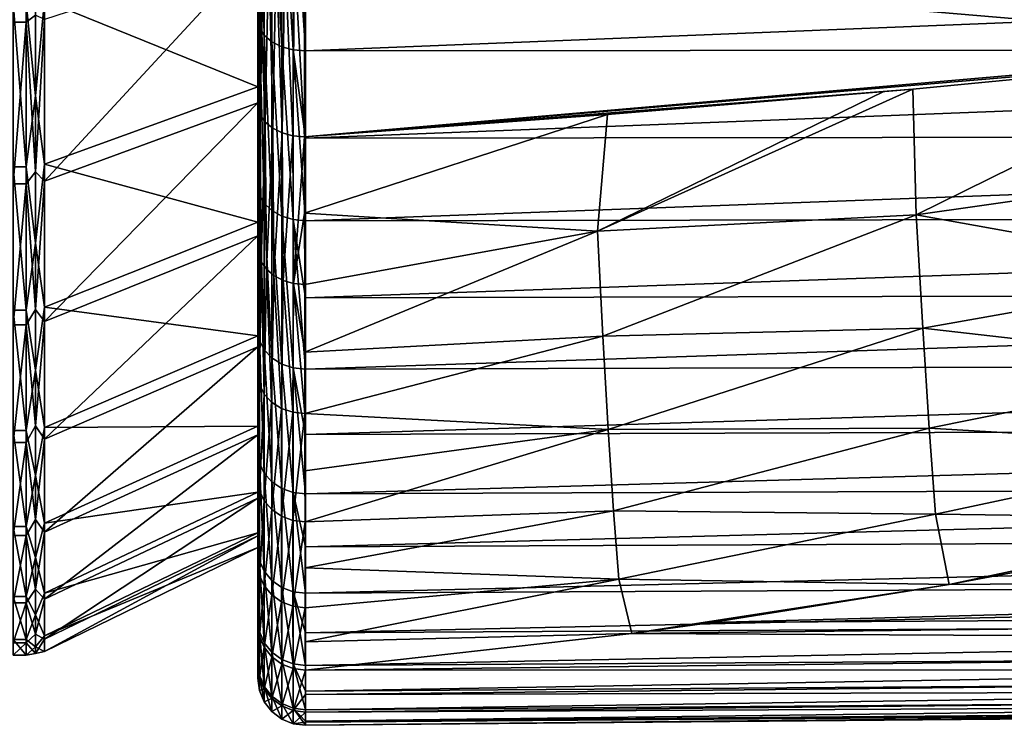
# Model space of a CAD drawing. Header units: metres. Extents: x -27 to 80, y -171 to 27.
# Tile 102 of 117: x 51.07 to 61.53, y -21 to -13.5. Entities that reach past the tile are written whole.
import ezdxf

# ---------------------------------------------------------------- set-up
doc = ezdxf.new("R2010")
doc.units = ezdxf.units.M
doc.layers.add('solid_509380_SW0003', color=7, linetype='CONTINUOUS')

msp = doc.modelspace()

# ---------------------------------------------------------------- linework, layer by layer
at = {"layer": 'solid_509380_SW0003'}
for points in [[(53.599998, -11.547146, 51.066784), (53.599998, -15.65245, 57.040035), (53.599998, -14.217239, 55.233242)], [(53.599998, -11.547146, 51.066784), (53.599998, -19.875118, 62.995003), (53.599998, -15.65245, 57.040035)], [(53.599998, -11.547146, 51.066784), (53.599998, -14.217239, 55.233242), (53.599998, -12.574739, 53.612648)], [(53.599998, -11.547146, 51.066784), (53.599998, -19.12615, 60.633812), (53.599998, -19.875118, 62.995003)], [(53.599998, -11.547146, 51.066784), (53.599998, -13.505642, 52.583519), (53.599998, -19.12615, 60.633812)], [(53.617226, -13.590514, 52.48489), (53.599998, -13.505642, 52.583519), (53.599998, -11.547146, 51.066784)], [(53.617226, -11.61958, 50.958694), (53.617226, -13.590514, 52.48489), (53.599998, -11.547146, 51.066784)], [(51, -13.529678, 83.066864), (51.139996, -11.614923, 84.58783), (51, -11.614923, 84.58783)], [(51.139996, -13.529678, 83.066864), (51.139996, -11.614923, 84.58783), (51, -13.529678, 83.066864)], [(51.238167, -11.609341, 84.579857), (51.139996, -11.614923, 84.58783), (51.139996, -13.529678, 83.066864)], [(51.238167, -13.455647, 83.119987), (51.238167, -11.609341, 84.579857), (51.139996, -13.529678, 83.066864)], [(53.667782, -13.670414, 52.393677), (53.617226, -13.590514, 52.48489), (53.617226, -11.61958, 50.958694)], [(53.667782, -11.687893, 50.858509), (53.667782, -13.670414, 52.393677), (53.617226, -11.61958, 50.958694)], [(53.74818, -13.738879, 52.315514), (53.667782, -13.670414, 52.393677), (53.667782, -11.687893, 50.858509)], [(53.74818, -11.746428, 50.772659), (53.74818, -13.738879, 52.315514), (53.667782, -11.687893, 50.858509)], [(53.852867, -13.791182, 52.255806), (53.74818, -13.738879, 52.315514), (53.74818, -11.746428, 50.772659)], [(53.852867, -11.791146, 50.707077), (53.852867, -13.791182, 52.255806), (53.74818, -11.746428, 50.772659)], [(53.852867, -11.791146, 50.707077), (53.974617, -11.818958, 50.666286), (53.974617, -13.82371, 52.21867)], [(53.852867, -11.791146, 50.707077), (53.974617, -13.82371, 52.21867), (53.852867, -13.791182, 52.255806)], [(53.974617, -11.818958, 50.666286), (54.104362, -12.854578, 51.399548), (54.104362, -13.834226, 52.206665)], [(53.974617, -13.82371, 52.21867), (53.974617, -11.818958, 50.666286), (54.104362, -13.834226, 52.206665)], [(65.121819, -13.789757, 83.559036), (65.121819, -11.905586, 85.00296), (54.095634, -12.851794, 84.188744)], [(51.238167, -12.553732, 52.123219), (51.238167, -14.312031, 53.687969), (51.139996, -13.326183, 52.752857)], [(51.238167, -12.553732, 52.123219), (51.332516, -13.300814, 52.781887), (51.238167, -14.312031, 53.687969)], [(51.332516, -13.300814, 52.781887), (53.599998, -12.574739, 53.612648), (53.599998, -14.217239, 55.233242)], [(53.599998, -14.334536, 82.514854), (53.599998, -12.619761, 84.028152), (53.599998, -12.766739, 82.217255)], [(53.656075, -12.687193, 83.974831), (53.599998, -12.619761, 84.028152), (53.599998, -14.334536, 82.514854)], [(53.656075, -12.687193, 83.974831), (53.599998, -14.334536, 82.514854), (53.655861, -12.708411, 83.957954)], [(53.655861, -12.708411, 83.957954), (53.599998, -14.334536, 82.514854), (53.642399, -13.644182, 83.165627)], [(53.655861, -12.708411, 83.957954), (53.642399, -13.644182, 83.165627), (53.678291, -14.592226, 82.415543)], [(53.656075, -12.687193, 83.974831), (53.655861, -12.708411, 83.957954), (53.678291, -14.592226, 82.415543)], [(53.715717, -12.741929, 84.046036), (53.656075, -12.687193, 83.974831), (53.678291, -14.592226, 82.415543)], [(53.715717, -12.741929, 84.046036), (53.678291, -14.592226, 82.415543), (53.757393, -14.657191, 82.485603)], [(53.793587, -12.787811, 84.105652), (53.715717, -12.741929, 84.046036), (53.757393, -14.657191, 82.485603)], [(51.332516, -15.218115, 81.300812), (53.599998, -14.387371, 80.574715), (53.599998, -12.766739, 82.217255)], [(51.332516, -13.503922, 83.038177), (51.332516, -15.218115, 81.300812), (53.599998, -12.766739, 82.217255)], [(53.599998, -14.334536, 82.514854), (53.599998, -12.766739, 82.217255), (53.599998, -14.387371, 80.574715)], [(53.793587, -12.787811, 84.105652), (53.757393, -14.657191, 82.485603), (53.857586, -14.706919, 82.539223)], [(53.885826, -12.822393, 84.150581), (53.793587, -12.787811, 84.105652), (53.857586, -14.706919, 82.539223)], [(53.885826, -12.822393, 84.150581), (53.857586, -14.706919, 82.539223), (53.972694, -14.73835, 82.573112)], [(53.988106, -12.844054, 84.178719), (53.885826, -12.822393, 84.150581), (53.972694, -14.73835, 82.573112)], [(53.988106, -12.844054, 84.178719), (53.972694, -14.73835, 82.573112), (54.095638, -14.749516, 82.585197)], [(53.988106, -12.844054, 84.178719), (54.095638, -14.749516, 82.585197), (54.095634, -12.851794, 84.188744)], [(65.121819, -13.789757, 83.559036), (54.095634, -12.851794, 84.188744), (54.095638, -14.749516, 82.585197)], [(78.626503, -12.846307, 51.664543), (54.104362, -13.834226, 52.206665), (54.104362, -12.854578, 51.399548)], [(78.626503, -12.846307, 51.664543), (78.618835, -13.815264, 52.475307), (54.104362, -13.834226, 52.206665)], [(51.139996, -15.066861, 54.470322), (51, -15.066861, 54.470322), (51, -13.326183, 52.752857)], [(51.139996, -13.326183, 52.752857), (51.139996, -15.066861, 54.470322), (51, -13.326183, 52.752857)], [(51.238167, -14.312031, 53.687969), (51.139996, -15.066861, 54.470322), (51.139996, -13.326183, 52.752857)], [(51.238167, -14.312031, 53.687969), (51.332516, -13.300814, 52.781887), (51.332516, -15.038177, 54.496078)], [(51.332516, -15.038177, 54.496078), (51.332516, -13.300814, 52.781887), (53.599998, -14.217239, 55.233242)], [(51.238167, -15.119987, 81.455643), (51.238167, -13.455647, 83.119987), (51.139996, -13.529678, 83.066864)], [(51.238167, -15.119987, 81.455643), (51.332516, -13.503922, 83.038177), (51.238167, -13.455647, 83.119987)], [(51.139996, -13.529678, 83.066864), (51, -13.529678, 83.066864), (51, -15.247142, 81.326187)], [(51.139996, -15.247142, 81.326187), (51.139996, -13.529678, 83.066864), (51, -15.247142, 81.326187)], [(51.238167, -15.119987, 81.455643), (51.139996, -13.529678, 83.066864), (51.139996, -15.247142, 81.326187)], [(51.238167, -15.119987, 81.455643), (51.332516, -15.218115, 81.300812), (51.332516, -13.503922, 83.038177)], [(53.599998, -13.505642, 52.583519), (53.599998, -18.097795, 58.380222), (53.599998, -19.12615, 60.633812)], [(53.599998, -13.505642, 52.583519), (53.599998, -15.266874, 54.325466), (53.599998, -18.097795, 58.380222)], [(53.617226, -15.36294, 54.237705), (53.599998, -15.266874, 54.325466), (53.599998, -13.505642, 52.583519)], [(53.617226, -13.590514, 52.48489), (53.617226, -15.36294, 54.237705), (53.599998, -13.505642, 52.583519)], [(53.667782, -15.45326, 54.156796), (53.617226, -15.36294, 54.237705), (53.617226, -13.590514, 52.48489)], [(53.667782, -13.670414, 52.393677), (53.667782, -15.45326, 54.156796), (53.617226, -13.590514, 52.48489)], [(53.642399, -13.644182, 83.165627), (53.599998, -14.334536, 82.514854), (53.625134, -14.516256, 82.333122)], [(53.642399, -13.644182, 83.165627), (53.625134, -14.516256, 82.333122), (53.678291, -14.592226, 82.415543)], [(53.74818, -15.530654, 54.087463), (53.667782, -15.45326, 54.156796), (53.667782, -13.670414, 52.393677)], [(53.74818, -13.738879, 52.315514), (53.74818, -15.530654, 54.087463), (53.667782, -13.670414, 52.393677)], [(53.852867, -15.589777, 54.0345), (53.74818, -15.530654, 54.087463), (53.74818, -13.738879, 52.315514)], [(53.852867, -13.791182, 52.255806), (53.852867, -15.589777, 54.0345), (53.74818, -13.738879, 52.315514)], [(53.852867, -13.791182, 52.255806), (53.974617, -13.82371, 52.21867), (53.974617, -15.626549, 54.00156)], [(53.852867, -13.791182, 52.255806), (53.974617, -15.626549, 54.00156), (53.852867, -15.589777, 54.0345)], [(63.968201, -13.91435, 83.440872), (65.121819, -13.789757, 83.559036), (54.095638, -14.749516, 82.585197)], [(53.974617, -13.82371, 52.21867), (54.104362, -13.834226, 52.206665), (54.104362, -14.763309, 53.07151)], [(53.974617, -13.82371, 52.21867), (54.104362, -14.763309, 53.07151), (54.104362, -15.638434, 53.990913)], [(53.974617, -15.626549, 54.00156), (53.974617, -13.82371, 52.21867), (54.104362, -15.638434, 53.990913)], [(78.618835, -13.815264, 52.475307), (54.104362, -14.763309, 53.07151), (54.104362, -13.834226, 52.206665)], [(78.618835, -13.815264, 52.475307), (78.612823, -14.733125, 53.343441), (54.104362, -14.763309, 53.07151)], [(60.557228, -14.240913, 83.119835), (63.968201, -13.91435, 83.440872), (54.095638, -14.749516, 82.585197)], [(60.593914, -15.576024, 81.830254), (63.968201, -13.91435, 83.440872), (60.557228, -14.240913, 83.119835)], [(60.593914, -15.576024, 81.830254), (63.932453, -15.103312, 82.343712), (63.968201, -13.91435, 83.440872)], [(51.332516, -15.038177, 54.496078), (53.599998, -14.217239, 55.233242), (53.599998, -15.65245, 57.040035)], [(51.238167, -14.312031, 53.687969), (51.238167, -15.876782, 55.446266), (51.139996, -15.066861, 54.470322)], [(51.238167, -14.312031, 53.687969), (51.332516, -15.038177, 54.496078), (51.238167, -15.876782, 55.446266)], [(57.31414, -14.510213, 82.842216), (60.557228, -14.240913, 83.119835), (54.095638, -14.749516, 82.585197)], [(57.207268, -15.749423, 81.6166), (60.557228, -14.240913, 83.119835), (60.247921, -14.268069, 83.092384)], [(60.593914, -15.576024, 81.830254), (60.557228, -14.240913, 83.119835), (57.207268, -15.749423, 81.6166)], [(57.207268, -15.749423, 81.6166), (60.247921, -14.268069, 83.092384), (57.31414, -14.510213, 82.842216)], [(57.31414, -14.510213, 82.842216), (60.247921, -14.268069, 83.092384), (60.557228, -14.240913, 83.119835)], [(51.332516, -16.710394, 79.369492), (53.599998, -15.798177, 78.74884), (53.599998, -14.387371, 80.574715)], [(51.332516, -15.218115, 81.300812), (51.332516, -16.710394, 79.369492), (53.599998, -14.387371, 80.574715)], [(53.599998, -15.869121, 80.819168), (53.599998, -14.334536, 82.514854), (53.599998, -14.387371, 80.574715)], [(53.625134, -14.516256, 82.333122), (53.599998, -14.334536, 82.514854), (53.599998, -15.869121, 80.819168)], [(53.599998, -15.869121, 80.819168), (53.599998, -14.387371, 80.574715), (53.599998, -15.798177, 78.74884)], [(53.625134, -14.516256, 82.333122), (53.599998, -15.869121, 80.819168), (53.604908, -15.942604, 80.727661)], [(53.625134, -14.516256, 82.333122), (53.604908, -15.942604, 80.727661), (53.634556, -16.074617, 80.74688)], [(53.678291, -14.592226, 82.415543), (53.625134, -14.516256, 82.333122), (53.634556, -16.074617, 80.74688)], [(54.096497, -15.559421, 81.789017), (57.31414, -14.510213, 82.842216), (54.095638, -14.749516, 82.585197)], [(57.207268, -15.749423, 81.6166), (57.31414, -14.510213, 82.842216), (54.096497, -15.559421, 81.789017)], [(53.678291, -14.592226, 82.415543), (53.634556, -16.074617, 80.74688), (53.690826, -16.154276, 80.814842)], [(53.757393, -14.657191, 82.485603), (53.678291, -14.592226, 82.415543), (53.690826, -16.154276, 80.814842)], [(53.757393, -14.657191, 82.485603), (53.690826, -16.154276, 80.814842), (53.770226, -16.221577, 80.872269)], [(53.857586, -14.706919, 82.539223), (53.757393, -14.657191, 82.485603), (53.770226, -16.221577, 80.872269)], [(53.857586, -14.706919, 82.539223), (53.770226, -16.221577, 80.872269), (53.868267, -16.272718, 80.915901)], [(53.972694, -14.73835, 82.573112), (53.857586, -14.706919, 82.539223), (53.868267, -16.272718, 80.915901)], [(53.972694, -14.73835, 82.573112), (53.868267, -16.272718, 80.915901), (53.979408, -16.304806, 80.943283)], [(53.972694, -14.73835, 82.573112), (53.979408, -16.304806, 80.943283), (54.095638, -14.749516, 82.585197)], [(78.612823, -14.733125, 53.343441), (54.104362, -15.638434, 53.990913), (54.104362, -14.763309, 53.07151)], [(78.612823, -14.733125, 53.343441), (78.608566, -15.596507, 54.265728), (54.104362, -15.638434, 53.990913)], [(53.979408, -16.304806, 80.943283), (54.096497, -15.559421, 81.789017), (54.095638, -14.749516, 82.585197)], [(51.238167, -15.876782, 55.446266), (51.332516, -15.038177, 54.496078), (51.332516, -16.55625, 56.407188)], [(51.332516, -16.55625, 56.407188), (51.332516, -15.038177, 54.496078), (53.599998, -15.65245, 57.040035)], [(51.139996, -16.58783, 56.385078), (51, -16.58783, 56.385078), (51, -15.066861, 54.470322)], [(51.139996, -15.066861, 54.470322), (51.139996, -16.58783, 56.385078), (51, -15.066861, 54.470322)], [(51.238167, -15.876782, 55.446266), (51.139996, -16.58783, 56.385078), (51.139996, -15.066861, 54.470322)], [(51.238167, -16.579857, 79.609337), (51.238167, -15.119987, 81.455643), (51.139996, -15.247142, 81.326187)], [(51.238167, -16.579857, 79.609337), (51.332516, -15.218115, 81.300812), (51.238167, -15.119987, 81.455643)], [(60.593914, -15.576024, 81.830254), (64.000168, -16.187386, 81.162865), (63.932453, -15.103312, 82.343712)], [(51.139996, -15.247142, 81.326187), (51, -15.247142, 81.326187), (51, -16.742268, 79.391182)], [(51.139996, -16.742268, 79.391182), (51.139996, -15.247142, 81.326187), (51, -16.742268, 79.391182)], [(51.238167, -16.579857, 79.609337), (51.139996, -15.247142, 81.326187), (51.139996, -16.742268, 79.391182)], [(51.238167, -16.579857, 79.609337), (51.332516, -16.710394, 79.369492), (51.332516, -15.218115, 81.300812)], [(53.599998, -15.266874, 54.325466), (53.599998, -16.805061, 56.267128), (53.599998, -18.097795, 58.380222)], [(53.617226, -16.910969, 56.191536), (53.599998, -16.805061, 56.267128), (53.599998, -15.266874, 54.325466)], [(53.617226, -15.36294, 54.237705), (53.617226, -16.910969, 56.191536), (53.599998, -15.266874, 54.325466)], [(53.667782, -17.010389, 56.122112), (53.617226, -16.910969, 56.191536), (53.617226, -15.36294, 54.237705)], [(53.667782, -15.45326, 54.156796), (53.667782, -17.010389, 56.122112), (53.617226, -15.36294, 54.237705)], [(53.74818, -17.095583, 56.062626), (53.667782, -17.010389, 56.122112), (53.667782, -15.45326, 54.156796)], [(53.74818, -15.530654, 54.087463), (53.74818, -17.095583, 56.062626), (53.667782, -15.45326, 54.156796)], [(53.852867, -17.160664, 56.017181), (53.74818, -17.095583, 56.062626), (53.74818, -15.530654, 54.087463)], [(53.852867, -15.589777, 54.0345), (53.852867, -17.160664, 56.017181), (53.74818, -15.530654, 54.087463)], [(53.979408, -16.304806, 80.943283), (54.097366, -16.316031, 80.952858), (54.096497, -15.559421, 81.789017)], [(57.207268, -15.749423, 81.6166), (54.096497, -15.559421, 81.789017), (54.097366, -16.316031, 80.952858)], [(60.593914, -15.576024, 81.830254), (57.207268, -15.749423, 81.6166), (57.263611, -16.863022, 80.299873)], [(60.593914, -15.576024, 81.830254), (57.263611, -16.863022, 80.299873), (60.661648, -16.779123, 80.421707)], [(60.593914, -15.576024, 81.830254), (60.661648, -16.779123, 80.421707), (64.000168, -16.187386, 81.162865)], [(51.332516, -16.55625, 56.407188), (53.599998, -15.65245, 57.040035), (53.599998, -16.859409, 59.006653)], [(53.599998, -19.875118, 62.995003), (53.599998, -16.859409, 59.006653), (53.599998, -15.65245, 57.040035)], [(53.852867, -15.589777, 54.0345), (53.974617, -15.626549, 54.00156), (53.974617, -17.201139, 55.988918)], [(53.852867, -15.589777, 54.0345), (53.974617, -17.201139, 55.988918), (53.852867, -17.160664, 56.017181)], [(53.974617, -15.626549, 54.00156), (54.104362, -15.638434, 53.990913), (54.104362, -16.456402, 54.961521)], [(53.974617, -15.626549, 54.00156), (54.104362, -16.456402, 54.961521), (54.104362, -17.214224, 55.979782)], [(53.974617, -17.201139, 55.988918), (53.974617, -15.626549, 54.00156), (54.104362, -17.214224, 55.979782)], [(78.608566, -15.596507, 54.265728), (54.104362, -16.456402, 54.961521), (54.104362, -15.638434, 53.990913)], [(78.608566, -15.596507, 54.265728), (78.60611, -16.402227, 55.238766), (54.104362, -16.456402, 54.961521)], [(57.207268, -15.749423, 81.6166), (54.097366, -16.316031, 80.952858), (54.098251, -17.032454, 80.06118)], [(57.263611, -16.863022, 80.299873), (57.207268, -15.749423, 81.6166), (54.098251, -17.032454, 80.06118)], [(51.238167, -15.876782, 55.446266), (51.238167, -17.22683, 57.374332), (51.139996, -16.58783, 56.385078)], [(51.238167, -15.876782, 55.446266), (51.332516, -16.55625, 56.407188), (51.238167, -17.22683, 57.374332)], [(51.332516, -17.958998, 77.272385), (53.599998, -16.978619, 76.766212), (53.599998, -15.798177, 78.74884)], [(51.332516, -16.710394, 79.369492), (51.332516, -17.958998, 77.272385), (53.599998, -15.798177, 78.74884)], [(53.599998, -17.205652, 78.960976), (53.599998, -15.798177, 78.74884), (53.599998, -16.978619, 76.766212)], [(53.599998, -17.205652, 78.960976), (53.599998, -15.869121, 80.819168), (53.599998, -15.798177, 78.74884)], [(53.604549, -15.986597, 80.672363), (53.599998, -15.869121, 80.819168), (53.599998, -17.205652, 78.960976)], [(53.604908, -15.942604, 80.727661), (53.599998, -15.869121, 80.819168), (53.604549, -15.986597, 80.672363)], [(53.617001, -17.37838, 78.935303), (53.604549, -15.986597, 80.672363), (53.599998, -17.205652, 78.960976)], [(53.604908, -15.942604, 80.727661), (53.604549, -15.986597, 80.672363), (53.634556, -16.074617, 80.74688)], [(53.617001, -17.37838, 78.935303), (53.634556, -16.074617, 80.74688), (53.604549, -15.986597, 80.672363)], [(53.617001, -17.37838, 78.935303), (53.666843, -17.478558, 79.002235), (53.634556, -16.074617, 80.74688)], [(53.666843, -17.478558, 79.002235), (53.690826, -16.154276, 80.814842), (53.634556, -16.074617, 80.74688)], [(53.666843, -17.478558, 79.002235), (53.74614, -17.564613, 79.059731), (53.690826, -16.154276, 80.814842)], [(53.74614, -17.564613, 79.059731), (53.770226, -16.221577, 80.872269), (53.690826, -16.154276, 80.814842)], [(60.661648, -16.779123, 80.421707), (64.068123, -17.169804, 79.896202), (64.000168, -16.187386, 81.162865)], [(53.74614, -17.564613, 79.059731), (53.849499, -17.630697, 79.103882), (53.770226, -16.221577, 80.872269)], [(53.849499, -17.630697, 79.103882), (53.868267, -16.272718, 80.915901), (53.770226, -16.221577, 80.872269)], [(53.849499, -17.630697, 79.103882), (53.969891, -17.672316, 79.131683), (53.868267, -16.272718, 80.915901)], [(53.969891, -17.672316, 79.131683), (53.979408, -16.304806, 80.943283), (53.868267, -16.272718, 80.915901)], [(53.969891, -17.672316, 79.131683), (54.099129, -17.68664, 79.141258), (53.979408, -16.304806, 80.943283)], [(53.979408, -16.304806, 80.943283), (54.099129, -17.68664, 79.141258), (54.098251, -17.032454, 80.06118)], [(53.979408, -16.304806, 80.943283), (54.098251, -17.032454, 80.06118), (54.097366, -16.316031, 80.952858)], [(78.60611, -16.402227, 55.238766), (54.104362, -17.214224, 55.979782), (54.104362, -16.456402, 54.961521)], [(78.60611, -16.402227, 55.238766), (78.605499, -17.147318, 56.258965), (54.104362, -17.214224, 55.979782)], [(51.139996, -17.866909, 58.469204), (51, -17.866909, 58.469204), (51, -16.58783, 56.385078)], [(51.139996, -16.58783, 56.385078), (51.139996, -17.866909, 58.469204), (51, -16.58783, 56.385078)], [(51.238167, -17.815512, 77.606041), (51.238167, -16.579857, 79.609337), (51.139996, -16.742268, 79.391182)], [(51.238167, -17.22683, 57.374332), (51.139996, -17.866909, 58.469204), (51.139996, -16.58783, 56.385078)], [(51.238167, -17.22683, 57.374332), (51.332516, -16.55625, 56.407188), (51.332516, -17.832895, 58.48735)], [(51.238167, -17.815512, 77.606041), (51.332516, -16.710394, 79.369492), (51.238167, -16.579857, 79.609337)], [(51.332516, -17.832895, 58.48735), (51.332516, -16.55625, 56.407188), (53.599998, -16.859409, 59.006653)], [(51.238167, -17.815512, 77.606041), (51.332516, -17.958998, 77.272385), (51.332516, -16.710394, 79.369492)], [(51.139996, -16.742268, 79.391182), (51, -16.742268, 79.391182), (51, -17.993252, 77.29007)], [(51.139996, -17.993252, 77.29007), (51.139996, -16.742268, 79.391182), (51, -17.993252, 77.29007)], [(51.238167, -17.815512, 77.606041), (51.139996, -16.742268, 79.391182), (51.139996, -17.993252, 77.29007)], [(53.617226, -18.21199, 58.317844), (53.599998, -18.097795, 58.380222), (53.599998, -16.805061, 56.267128)], [(53.617226, -16.910969, 56.191536), (53.617226, -18.21199, 58.317844), (53.599998, -16.805061, 56.267128)], [(60.661648, -16.779123, 80.421707), (57.263611, -16.863022, 80.299873), (57.320408, -17.854822, 78.889145)], [(60.661648, -16.779123, 80.421707), (57.320408, -17.854822, 78.889145), (60.729691, -17.841818, 78.904442)], [(60.661648, -16.779123, 80.421707), (60.729691, -17.841818, 78.904442), (64.068123, -17.169804, 79.896202)], [(51.332516, -17.832895, 58.48735), (53.599998, -16.859409, 59.006653), (53.599998, -17.820503, 61.104378)], [(53.599998, -20.333763, 65.429321), (53.599998, -17.820503, 61.104378), (53.599998, -16.859409, 59.006653)], [(53.599998, -19.875118, 62.995003), (53.599998, -20.333763, 65.429321), (53.599998, -16.859409, 59.006653)], [(53.667782, -18.319059, 58.260921), (53.617226, -18.21199, 58.317844), (53.617226, -16.910969, 56.191536)], [(53.667782, -17.010389, 56.122112), (53.667782, -18.319059, 58.260921), (53.617226, -16.910969, 56.191536)], [(57.263611, -16.863022, 80.299873), (54.098251, -17.032454, 80.06118), (54.099129, -17.68664, 79.141258)], [(57.320408, -17.854822, 78.889145), (57.263611, -16.863022, 80.299873), (54.099129, -17.68664, 79.141258)], [(51.332516, -18.945717, 75.040062), (53.599998, -17.911482, 74.655731), (53.599998, -16.978619, 76.766212)], [(51.332516, -17.958998, 77.272385), (51.332516, -18.945717, 75.040062), (53.599998, -16.978619, 76.766212)], [(53.599998, -18.353201, 77.026756), (53.599998, -16.978619, 76.766212), (53.599998, -17.911482, 74.655731)], [(53.599998, -17.273611, 78.85981), (53.599998, -17.205652, 78.960976), (53.599998, -16.978619, 76.766212)], [(53.599998, -18.353201, 77.026756), (53.599998, -17.273611, 78.85981), (53.599998, -16.978619, 76.766212)], [(53.74818, -18.410807, 58.212147), (53.667782, -18.319059, 58.260921), (53.667782, -17.010389, 56.122112)], [(53.74818, -17.095583, 56.062626), (53.74818, -18.410807, 58.212147), (53.667782, -17.010389, 56.122112)], [(53.852867, -18.480894, 58.174885), (53.74818, -18.410807, 58.212147), (53.74818, -17.095583, 56.062626)], [(53.852867, -17.160664, 56.017181), (53.852867, -18.480894, 58.174885), (53.74818, -17.095583, 56.062626)], [(78.605499, -17.147318, 56.258965), (54.104362, -17.909128, 57.041977), (54.104362, -17.214224, 55.979782)], [(78.605499, -17.147318, 56.258965), (78.60675, -17.829029, 57.322563), (54.104362, -17.909128, 57.041977)], [(51.238167, -17.22683, 57.374332), (51.238167, -18.343912, 59.446095), (51.139996, -17.866909, 58.469204)], [(51.238167, -17.22683, 57.374332), (51.332516, -17.832895, 58.48735), (51.238167, -18.343912, 59.446095)], [(53.617001, -17.37838, 78.935303), (53.599998, -17.205652, 78.960976), (53.599998, -17.273611, 78.85981)], [(53.852867, -17.160664, 56.017181), (53.974617, -17.201139, 55.988918), (53.974617, -18.524485, 58.151711)], [(53.852867, -17.160664, 56.017181), (53.974617, -18.524485, 58.151711), (53.852867, -18.480894, 58.174885)], [(53.974617, -17.201139, 55.988918), (54.104362, -17.214224, 55.979782), (54.104362, -17.909128, 57.041977)], [(53.974617, -17.201139, 55.988918), (54.104362, -17.909128, 57.041977), (54.104362, -18.538576, 58.144222)], [(53.974617, -18.524485, 58.151711), (53.974617, -17.201139, 55.988918), (54.104362, -18.538576, 58.144222)], [(60.729691, -17.841818, 78.904442), (64.135841, -18.043814, 78.552437), (64.068123, -17.169804, 79.896202)], [(53.617077, -18.505789, 77.013115), (53.599998, -17.273611, 78.85981), (53.599998, -18.353201, 77.026756)], [(53.617077, -18.505789, 77.013115), (53.617001, -17.37838, 78.935303), (53.599998, -17.273611, 78.85981)], [(53.617077, -18.505789, 77.013115), (53.666843, -17.478558, 79.002235), (53.617001, -17.37838, 78.935303)], [(53.667137, -18.613316, 77.067955), (53.666843, -17.478558, 79.002235), (53.617077, -18.505789, 77.013115)], [(53.667137, -18.613316, 77.067955), (53.74614, -17.564613, 79.059731), (53.666843, -17.478558, 79.002235)], [(53.746765, -18.705616, 77.115028), (53.74614, -17.564613, 79.059731), (53.667137, -18.613316, 77.067955)], [(53.746765, -18.705616, 77.115028), (53.849499, -17.630697, 79.103882), (53.74614, -17.564613, 79.059731)], [(53.850521, -18.776384, 77.151123), (53.849499, -17.630697, 79.103882), (53.746765, -18.705616, 77.115028)], [(53.850521, -18.776384, 77.151123), (53.969891, -17.672316, 79.131683), (53.849499, -17.630697, 79.103882)], [(53.971313, -18.820786, 77.173767), (53.969891, -17.672316, 79.131683), (53.850521, -18.776384, 77.151123)], [(53.971313, -18.820786, 77.173767), (54.099129, -17.68664, 79.141258), (53.969891, -17.672316, 79.131683)], [(53.971313, -18.820786, 77.173767), (54.100899, -18.835791, 77.181419), (54.099129, -17.68664, 79.141258)], [(54.099129, -17.68664, 79.141258), (54.100899, -18.835791, 77.181419), (54.100018, -18.293095, 78.172882)], [(57.320408, -17.854822, 78.889145), (54.099129, -17.68664, 79.141258), (54.100018, -18.293095, 78.172882)], [(51.139996, -18.88545, 60.692314), (51, -18.88545, 60.692314), (51, -17.866909, 58.469204)], [(51.139996, -17.866909, 58.469204), (51.139996, -18.88545, 60.692314), (51, -17.866909, 58.469204)], [(51.238167, -18.810242, 75.472832), (51.238167, -17.815512, 77.606041), (51.139996, -17.993252, 77.29007)], [(51.238167, -18.343912, 59.446095), (51.139996, -18.88545, 60.692314), (51.139996, -17.866909, 58.469204)], [(51.238167, -18.810242, 75.472832), (51.332516, -17.958998, 77.272385), (51.238167, -17.815512, 77.606041)], [(51.238167, -18.343912, 59.446095), (51.332516, -17.832895, 58.48735), (51.332516, -18.849497, 60.706226)], [(51.332516, -18.849497, 60.706226), (53.599998, -17.820503, 61.104378), (53.599998, -18.521751, 63.302692)], [(51.332516, -18.849497, 60.706226), (51.332516, -17.832895, 58.48735), (53.599998, -17.820503, 61.104378)], [(53.599998, -20.333763, 65.429321), (53.599998, -18.521751, 63.302692), (53.599998, -17.820503, 61.104378)], [(57.320408, -17.854822, 78.889145), (54.100018, -18.293095, 78.172882), (54.100899, -18.835791, 77.181419)], [(57.377209, -18.71694, 77.39563), (57.320408, -17.854822, 78.889145), (54.100899, -18.835791, 77.181419)], [(78.60675, -17.829029, 57.322563), (54.104362, -18.538576, 58.144222), (54.104362, -17.909128, 57.041977)], [(78.60675, -17.829029, 57.322563), (78.609833, -18.444847, 58.425636), (54.104362, -18.538576, 58.144222)], [(60.729691, -17.841818, 78.904442), (57.320408, -17.854822, 78.889145), (57.377209, -18.71694, 77.39563)], [(60.729691, -17.841818, 78.904442), (57.377209, -18.71694, 77.39563), (60.797428, -18.754358, 77.292389)], [(60.729691, -17.841818, 78.904442), (60.797428, -18.754358, 77.292389), (64.135841, -18.043814, 78.552437)], [(51.238167, -18.810242, 75.472832), (51.332516, -18.945717, 75.040062), (51.332516, -17.958998, 77.272385)], [(51.332516, -19.656168, 72.705078), (53.599998, -18.583143, 72.448235), (53.599998, -17.911482, 74.655731)], [(51.332516, -18.945717, 75.040062), (51.332516, -19.656168, 72.705078), (53.599998, -17.911482, 74.655731)], [(53.599998, -19.264475, 74.965019), (53.599998, -17.911482, 74.655731), (53.599998, -18.583143, 72.448235)], [(53.599998, -18.390368, 76.954269), (53.599998, -18.353201, 77.026756), (53.599998, -17.911482, 74.655731)], [(53.599998, -19.264475, 74.965019), (53.599998, -18.390368, 76.954269), (53.599998, -17.911482, 74.655731)], [(51.139996, -17.993252, 77.29007), (51, -17.993252, 77.29007), (51, -18.981855, 75.05349)], [(51.139996, -18.981855, 75.05349), (51.139996, -17.993252, 77.29007), (51, -18.981855, 75.05349)], [(51.238167, -18.810242, 75.472832), (51.139996, -17.993252, 77.29007), (51.139996, -18.981855, 75.05349)], [(60.797428, -18.754358, 77.292389), (64.230942, -18.799538, 77.148193), (64.135841, -18.043814, 78.552437)], [(53.617226, -19.247, 60.585575), (53.599998, -19.12615, 60.633812), (53.599998, -18.097795, 58.380222)], [(53.617226, -18.21199, 58.317844), (53.617226, -19.247, 60.585575), (53.599998, -18.097795, 58.380222)], [(53.667782, -19.360155, 60.541985), (53.617226, -19.247, 60.585575), (53.617226, -18.21199, 58.317844)], [(53.667782, -18.319059, 58.260921), (53.667782, -19.360155, 60.541985), (53.617226, -18.21199, 58.317844)], [(51.238167, -18.343912, 59.446095), (51.238167, -19.212925, 61.63353), (51.139996, -18.88545, 60.692314)], [(51.238167, -18.343912, 59.446095), (51.332516, -18.849497, 60.706226), (51.238167, -19.212925, 61.63353)], [(53.617077, -18.505789, 77.013115), (53.599998, -18.353201, 77.026756), (53.599998, -18.390368, 76.954269)], [(53.617153, -19.400459, 74.971771), (53.599998, -18.390368, 76.954269), (53.599998, -19.264475, 74.965019)], [(53.617077, -18.505789, 77.013115), (53.599998, -18.390368, 76.954269), (53.617153, -19.400459, 74.971771)], [(53.74818, -19.457115, 60.504635), (53.667782, -19.360155, 60.541985), (53.667782, -18.319059, 58.260921)], [(53.74818, -18.410807, 58.212147), (53.74818, -19.457115, 60.504635), (53.667782, -18.319059, 58.260921)], [(53.667137, -18.613316, 77.067955), (53.617077, -18.505789, 77.013115), (53.617153, -19.400459, 74.971771)], [(53.852867, -19.531187, 60.476101), (53.74818, -19.457115, 60.504635), (53.74818, -18.410807, 58.212147)], [(53.852867, -18.480894, 58.174885), (53.852867, -19.531187, 60.476101), (53.74818, -18.410807, 58.212147)], [(53.852867, -18.480894, 58.174885), (53.974617, -18.524485, 58.151711), (53.974617, -19.577255, 60.458355)], [(53.852867, -18.480894, 58.174885), (53.974617, -19.577255, 60.458355), (53.852867, -19.531187, 60.476101)], [(78.609833, -18.444847, 58.425636), (54.104362, -19.100266, 59.28249), (54.104362, -18.538576, 58.144222)], [(78.609833, -18.444847, 58.425636), (78.6147, -18.992498, 59.564121), (54.104362, -19.100266, 59.28249)], [(51.332516, -19.59123, 63.03146), (53.599998, -18.521751, 63.302692), (53.599998, -18.952908, 65.569504)], [(51.332516, -19.59123, 63.03146), (51.332516, -18.849497, 60.706226), (53.599998, -18.521751, 63.302692)], [(51.332516, -20.079987, 70.301483), (53.599998, -18.983826, 70.17585), (53.599998, -18.583143, 72.448235)], [(51.332516, -19.656168, 72.705078), (51.332516, -20.079987, 70.301483), (53.599998, -18.583143, 72.448235)], [(53.599998, -20.495378, 67.901192), (53.599998, -18.952908, 65.569504), (53.599998, -18.521751, 63.302692)], [(53.599998, -20.333763, 65.429321), (53.599998, -20.495378, 67.901192), (53.599998, -18.521751, 63.302692)], [(53.599998, -19.922949, 72.811073), (53.599998, -18.583143, 72.448235), (53.599998, -18.983826, 70.17585)], [(53.599998, -19.2787, 74.926682), (53.599998, -19.264475, 74.965019), (53.599998, -18.583143, 72.448235)], [(53.599998, -19.922949, 72.811073), (53.599998, -19.2787, 74.926682), (53.599998, -18.583143, 72.448235)], [(53.667137, -18.613316, 77.067955), (53.617153, -19.400459, 74.971771), (53.667431, -19.51388, 75.013718)], [(53.746765, -18.705616, 77.115028), (53.667137, -18.613316, 77.067955), (53.667431, -19.51388, 75.013718)], [(53.974617, -18.524485, 58.151711), (54.104362, -18.538576, 58.144222), (54.104362, -19.100266, 59.28249)], [(53.974617, -18.524485, 58.151711), (54.104362, -19.100266, 59.28249), (54.104362, -19.592146, 60.452618)], [(53.974617, -19.577255, 60.458355), (53.974617, -18.524485, 58.151711), (54.104362, -19.592146, 60.452618)], [(53.746765, -18.705616, 77.115028), (53.667431, -19.51388, 75.013718), (53.747387, -19.611164, 75.049698)], [(53.850521, -18.776384, 77.151123), (53.746765, -18.705616, 77.115028), (53.747387, -19.611164, 75.049698)], [(57.377209, -18.71694, 77.39563), (54.100899, -18.835791, 77.181419), (54.101784, -19.323826, 76.15062)], [(57.433556, -19.44252, 75.831215), (57.377209, -18.71694, 77.39563), (54.101784, -19.323826, 76.15062)], [(60.797428, -18.754358, 77.292389), (57.377209, -18.71694, 77.39563), (57.433556, -19.44252, 75.831215)], [(51.238167, -19.550596, 73.238564), (51.238167, -18.810242, 75.472832), (51.139996, -18.981855, 75.05349)], [(51.238167, -19.550596, 73.238564), (51.332516, -18.945717, 75.040062), (51.238167, -18.810242, 75.472832)], [(53.850521, -18.776384, 77.151123), (53.747387, -19.611164, 75.049698), (53.851532, -19.685638, 75.07724)], [(53.971313, -18.820786, 77.173767), (53.850521, -18.776384, 77.151123), (53.851532, -19.685638, 75.07724)], [(53.971313, -18.820786, 77.173767), (53.851532, -19.685638, 75.07724), (53.972725, -19.732193, 75.09446)], [(53.971313, -18.820786, 77.173767), (53.972725, -19.732193, 75.09446), (54.100899, -18.835791, 77.181419)], [(60.797428, -18.754358, 77.292389), (57.433556, -19.44252, 75.831215), (60.941612, -19.500631, 75.618309)], [(60.797428, -18.754358, 77.292389), (60.941612, -19.500631, 75.618309), (64.230942, -18.799538, 77.148193)], [(64.230942, -18.799538, 77.148193), (60.941612, -19.500631, 75.618309), (61.814098, -19.336761, 76.005257)], [(51.139996, -19.628597, 63.021984), (51, -19.628597, 63.021984), (51, -18.88545, 60.692314)], [(51.139996, -18.88545, 60.692314), (51.139996, -19.628597, 63.021984), (51, -18.88545, 60.692314)], [(51.238167, -19.212925, 61.63353), (51.139996, -19.628597, 63.021984), (51.139996, -18.88545, 60.692314)], [(51.238167, -19.212925, 61.63353), (51.332516, -18.849497, 60.706226), (51.332516, -19.59123, 63.03146)], [(53.972725, -19.732193, 75.09446), (54.102654, -19.747644, 75.100166), (54.100899, -18.835791, 77.181419)], [(54.100899, -18.835791, 77.181419), (54.102654, -19.747644, 75.100166), (54.101784, -19.323826, 76.15062)], [(51.139996, -18.981855, 75.05349), (51, -18.981855, 75.05349), (51, -19.693659, 72.71405)], [(51.139996, -19.693659, 72.71405), (51.139996, -18.981855, 75.05349), (51, -19.693659, 72.71405)], [(51.238167, -19.550596, 73.238564), (51.139996, -18.981855, 75.05349), (51.139996, -19.693659, 72.71405)], [(51.238167, -19.550596, 73.238564), (51.332516, -19.656168, 72.705078), (51.332516, -18.945717, 75.040062)], [(51.332516, -20.047279, 65.429146), (53.599998, -18.952908, 65.569504), (53.599998, -19.107683, 67.871719)], [(51.332516, -20.047279, 65.429146), (51.332516, -19.59123, 63.03146), (53.599998, -18.952908, 65.569504)], [(51.332516, -20.210993, 67.864326), (53.599998, -19.107683, 67.871719), (53.599998, -18.983826, 70.17585)], [(51.332516, -20.079987, 70.301483), (51.332516, -20.210993, 67.864326), (53.599998, -18.983826, 70.17585)], [(53.599998, -20.495378, 67.901192), (53.599998, -19.107683, 67.871719), (53.599998, -18.952908, 65.569504)], [(53.599998, -20.357599, 70.374542), (53.599998, -18.983826, 70.17585), (53.599998, -19.107683, 67.871719)], [(53.599998, -20.357599, 70.374542), (53.599998, -19.922949, 72.811073), (53.599998, -18.983826, 70.17585)], [(78.6147, -18.992498, 59.564121), (54.104362, -19.592146, 60.452618), (54.104362, -19.100266, 59.28249)], [(78.6147, -18.992498, 59.564121), (78.621292, -19.469957, 60.733814), (54.104362, -19.592146, 60.452618)], [(51.332516, -20.210993, 67.864326), (51.332516, -20.047279, 65.429146), (53.599998, -19.107683, 67.871719)], [(53.599998, -20.495378, 67.901192), (53.599998, -20.357599, 70.374542), (53.599998, -19.107683, 67.871719)], [(53.617226, -20.000881, 62.961605), (53.599998, -19.875118, 62.995003), (53.599998, -19.12615, 60.633812)], [(53.617226, -19.247, 60.585575), (53.617226, -20.000881, 62.961605), (53.599998, -19.12615, 60.633812)], [(51.238167, -19.212925, 61.63353), (51.238167, -19.822117, 63.907063), (51.139996, -19.628597, 63.021984)], [(51.238167, -19.212925, 61.63353), (51.332516, -19.59123, 63.03146), (51.238167, -19.822117, 63.907063)], [(53.617153, -19.400459, 74.971771), (53.599998, -19.264475, 74.965019), (53.599998, -19.2787, 74.926682)], [(53.617226, -20.049425, 72.841614), (53.599998, -19.2787, 74.926682), (53.599998, -19.922949, 72.811073)], [(53.617153, -19.400459, 74.971771), (53.599998, -19.2787, 74.926682), (53.617226, -20.049425, 72.841614)], [(53.667782, -20.118469, 62.931984), (53.617226, -20.000881, 62.961605), (53.617226, -19.247, 60.585575)], [(53.667782, -19.360155, 60.541985), (53.667782, -20.118469, 62.931984), (53.617226, -19.247, 60.585575)], [(57.433556, -19.44252, 75.831215), (54.101784, -19.323826, 76.15062), (54.102654, -19.747644, 75.100166)], [(78.779472, -19.354206, 75.565315), (61.814098, -19.336761, 76.005257), (60.941612, -19.500631, 75.618309)], [(53.667431, -19.51388, 75.013718), (53.617153, -19.400459, 74.971771), (53.617226, -20.049425, 72.841614)], [(53.74818, -20.219227, 62.906601), (53.667782, -20.118469, 62.931984), (53.667782, -19.360155, 60.541985)], [(53.74818, -19.457115, 60.504635), (53.74818, -20.219227, 62.906601), (53.667782, -19.360155, 60.541985)], [(57.433556, -19.44252, 75.831215), (54.102654, -19.747644, 75.100166), (54.103516, -20.110558, 74.022675)], [(57.433556, -19.44252, 75.831215), (54.103516, -20.110558, 74.022675), (57.572651, -20.019636, 74.225693)], [(57.433556, -19.44252, 75.831215), (57.572651, -20.019636, 74.225693), (60.941612, -19.500631, 75.618309)], [(78.779472, -19.354206, 75.565315), (60.941612, -19.500631, 75.618309), (58.42049, -19.90406, 74.562263)], [(78.76506, -19.778425, 74.374832), (78.779472, -19.354206, 75.565315), (58.42049, -19.90406, 74.562263)], [(51.238167, -20.026564, 70.933456), (51.238167, -19.550596, 73.238564), (51.139996, -19.693659, 72.71405)], [(51.238167, -20.026564, 70.933456), (51.332516, -19.656168, 72.705078), (51.238167, -19.550596, 73.238564)], [(53.667431, -19.51388, 75.013718), (53.617226, -20.049425, 72.841614), (53.667782, -20.167297, 72.870079)], [(53.747387, -19.611164, 75.049698), (53.667431, -19.51388, 75.013718), (53.667782, -20.167297, 72.870079)], [(53.852867, -20.2962, 62.887211), (53.74818, -20.219227, 62.906601), (53.74818, -19.457115, 60.504635)], [(53.852867, -19.531187, 60.476101), (53.852867, -20.2962, 62.887211), (53.74818, -19.457115, 60.504635)], [(53.852867, -19.531187, 60.476101), (53.974617, -19.577255, 60.458355), (53.974617, -20.344072, 62.875153)], [(53.852867, -19.531187, 60.476101), (53.974617, -20.344072, 62.875153), (53.852867, -20.2962, 62.887211)], [(78.621292, -19.469957, 60.733814), (54.104362, -20.012419, 61.650333), (54.104362, -19.592146, 60.452618)], [(78.621292, -19.469957, 60.733814), (78.629501, -19.875456, 61.930408), (54.104362, -20.012419, 61.650333)], [(60.941612, -19.500631, 75.618309), (57.572651, -20.019636, 74.225693), (58.42049, -19.90406, 74.562263)], [(51.139996, -20.085516, 65.424248), (51, -20.085516, 65.424248), (51, -19.628597, 63.021984)], [(51.139996, -19.628597, 63.021984), (51.139996, -20.085516, 65.424248), (51, -19.628597, 63.021984)], [(51.238167, -19.822117, 63.907063), (51.139996, -20.085516, 65.424248), (51.139996, -19.628597, 63.021984)], [(51.238167, -19.822117, 63.907063), (51.332516, -19.59123, 63.03146), (51.332516, -20.047279, 65.429146)], [(51.238167, -20.026564, 70.933456), (51.332516, -20.079987, 70.301483), (51.332516, -19.656168, 72.705078)], [(53.747387, -19.611164, 75.049698), (53.667782, -20.167297, 72.870079), (53.74818, -20.268301, 72.89447)], [(53.851532, -19.685638, 75.07724), (53.747387, -19.611164, 75.049698), (53.74818, -20.268301, 72.89447)], [(53.974617, -19.577255, 60.458355), (54.104362, -19.592146, 60.452618), (54.104362, -20.012419, 61.650333)], [(53.974617, -19.577255, 60.458355), (54.104362, -20.012419, 61.650333), (54.104362, -20.359547, 62.871254)], [(53.974617, -20.344072, 62.875153), (53.974617, -19.577255, 60.458355), (54.104362, -20.359547, 62.871254)], [(51.139996, -19.693659, 72.71405), (51, -19.693659, 72.71405), (51, -20.118286, 70.30587)], [(51.139996, -20.118286, 70.30587), (51.139996, -19.693659, 72.71405), (51, -20.118286, 70.30587)], [(51.238167, -20.026564, 70.933456), (51.139996, -19.693659, 72.71405), (51.139996, -20.118286, 70.30587)], [(53.851532, -19.685638, 75.07724), (53.74818, -20.268301, 72.89447), (53.852867, -20.345459, 72.913101)], [(53.972725, -19.732193, 75.09446), (53.851532, -19.685638, 75.07724), (53.852867, -20.345459, 72.913101)], [(53.972725, -19.732193, 75.09446), (53.852867, -20.345459, 72.913101), (53.974617, -20.39345, 72.92469)], [(53.972725, -19.732193, 75.09446), (53.974617, -20.39345, 72.92469), (54.102654, -19.747644, 75.100166)], [(54.102654, -19.747644, 75.100166), (53.974617, -20.39345, 72.92469), (54.104362, -20.40896, 72.928436)], [(54.102654, -19.747644, 75.100166), (54.104362, -20.40896, 72.928436), (54.103516, -20.110558, 74.022675)], [(51.238167, -19.822117, 63.907063), (51.238167, -20.163246, 66.235947), (51.139996, -20.085516, 65.424248)], [(51.238167, -19.822117, 63.907063), (51.332516, -20.047279, 65.429146), (51.238167, -20.163246, 66.235947)], [(78.76506, -19.778425, 74.374832), (58.42049, -19.90406, 74.562263), (57.572651, -20.019636, 74.225693)], [(78.750153, -20.129486, 73.160789), (78.76506, -19.778425, 74.374832), (57.572651, -20.019636, 74.225693)], [(53.617226, -20.462624, 65.411224), (53.599998, -20.333763, 65.429321), (53.599998, -19.875118, 62.995003)], [(53.617226, -20.000881, 62.961605), (53.617226, -20.462624, 65.411224), (53.599998, -19.875118, 62.995003)], [(53.617226, -20.049425, 72.841614), (53.599998, -19.922949, 72.811073), (53.599998, -20.357599, 70.374542)], [(78.629501, -19.875456, 61.930408), (54.104362, -20.359547, 62.871254), (54.104362, -20.012419, 61.650333)], [(78.629501, -19.875456, 61.930408), (78.639214, -20.207489, 63.149479), (54.104362, -20.359547, 62.871254)], [(51.238167, -20.231705, 68.588684), (51.238167, -20.026564, 70.933456), (51.139996, -20.118286, 70.30587)], [(51.238167, -20.231705, 68.588684), (51.332516, -20.079987, 70.301483), (51.238167, -20.026564, 70.933456)], [(51.238167, -20.163246, 66.235947), (51.332516, -20.047279, 65.429146), (51.332516, -20.210993, 67.864326)], [(51.238167, -20.231705, 68.588684), (51.332516, -20.210993, 67.864326), (51.332516, -20.079987, 70.301483)], [(53.617226, -20.487074, 70.387573), (53.617226, -20.049425, 72.841614), (53.599998, -20.357599, 70.374542)], [(53.667782, -20.582926, 65.396004), (53.617226, -20.462624, 65.411224), (53.617226, -20.000881, 62.961605)], [(53.667782, -20.118469, 62.931984), (53.667782, -20.582926, 65.396004), (53.617226, -20.000881, 62.961605)], [(53.667782, -20.167297, 72.870079), (53.617226, -20.049425, 72.841614), (53.617226, -20.487074, 70.387573)], [(54.103516, -20.110558, 74.022675), (54.104362, -20.40896, 72.928436), (57.572651, -20.019636, 74.225693)], [(78.750153, -20.129486, 73.160789), (57.572651, -20.019636, 74.225693), (54.104362, -20.40896, 72.928436)], [(51.139996, -20.249544, 67.864067), (51, -20.249544, 67.864067), (51, -20.085516, 65.424248)], [(51.139996, -20.085516, 65.424248), (51.139996, -20.249544, 67.864067), (51, -20.085516, 65.424248)], [(51.139996, -20.118286, 70.30587), (51, -20.118286, 70.30587), (51, -20.249544, 67.864067)], [(51.139996, -20.249544, 67.864067), (51.139996, -20.118286, 70.30587), (51, -20.249544, 67.864067)], [(51.238167, -20.163246, 66.235947), (51.139996, -20.249544, 67.864067), (51.139996, -20.085516, 65.424248)], [(51.238167, -20.231705, 68.588684), (51.139996, -20.118286, 70.30587), (51.139996, -20.249544, 67.864067)], [(51.238167, -20.163246, 66.235947), (51.238167, -20.231705, 68.588684), (51.139996, -20.249544, 67.864067)], [(51.238167, -20.163246, 66.235947), (51.332516, -20.210993, 67.864326), (51.238167, -20.231705, 68.588684)], [(53.667782, -20.607519, 70.401611), (53.667782, -20.167297, 72.870079), (53.617226, -20.487074, 70.387573)], [(53.74818, -20.686008, 65.382965), (53.667782, -20.582926, 65.396004), (53.667782, -20.118469, 62.931984)], [(53.74818, -20.219227, 62.906601), (53.74818, -20.686008, 65.382965), (53.667782, -20.118469, 62.931984)], [(53.74818, -20.268301, 72.89447), (53.667782, -20.167297, 72.870079), (53.667782, -20.607519, 70.401611)], [(78.734955, -20.406111, 71.927605), (78.750153, -20.129486, 73.160789), (54.104362, -20.40896, 72.928436)], [(53.74818, -20.710726, 70.413635), (53.74818, -20.268301, 72.89447), (53.667782, -20.607519, 70.401611)], [(53.852867, -20.764759, 65.373001), (53.74818, -20.686008, 65.382965), (53.74818, -20.219227, 62.906601)], [(53.852867, -20.2962, 62.887211), (53.852867, -20.764759, 65.373001), (53.74818, -20.219227, 62.906601)], [(53.852867, -20.345459, 72.913101), (53.74818, -20.268301, 72.89447), (53.74818, -20.710726, 70.413635)], [(78.639214, -20.207489, 63.149479), (54.104362, -20.632261, 64.110924), (54.104362, -20.359547, 62.871254)], [(78.639214, -20.207489, 63.149479), (78.650284, -20.464823, 64.386528), (54.104362, -20.632261, 64.110924)], [(53.617226, -20.625481, 67.898659), (53.599998, -20.495378, 67.901192), (53.599998, -20.333763, 65.429321)], [(53.617226, -20.462624, 65.411224), (53.617226, -20.625481, 67.898659), (53.599998, -20.333763, 65.429321)], [(53.617226, -20.487074, 70.387573), (53.599998, -20.357599, 70.374542), (53.599998, -20.495378, 67.901192)], [(53.852867, -20.78957, 70.422829), (53.852867, -20.345459, 72.913101), (53.74818, -20.710726, 70.413635)], [(53.852867, -20.2962, 62.887211), (53.974617, -20.344072, 62.875153), (53.974617, -20.813736, 65.366806)], [(53.852867, -20.2962, 62.887211), (53.974617, -20.813736, 65.366806), (53.852867, -20.764759, 65.373001)], [(53.852867, -20.78957, 70.422829), (53.974617, -20.39345, 72.92469), (53.852867, -20.345459, 72.913101)], [(53.852867, -20.78957, 70.422829), (53.974617, -20.838606, 70.428543), (53.974617, -20.39345, 72.92469)], [(53.974617, -20.344072, 62.875153), (54.104362, -20.359547, 62.871254), (54.104362, -20.632261, 64.110924)], [(53.974617, -20.344072, 62.875153), (54.104362, -20.632261, 64.110924), (54.104362, -20.829567, 65.364807)], [(53.974617, -20.813736, 65.366806), (53.974617, -20.344072, 62.875153), (54.104362, -20.829567, 65.364807)], [(53.974617, -20.39345, 72.92469), (53.974617, -20.838606, 70.428543), (54.104362, -20.40896, 72.928436)], [(53.617226, -20.625481, 67.898659), (53.617226, -20.487074, 70.387573), (53.599998, -20.495378, 67.901192)], [(53.667782, -20.74674, 67.898064), (53.617226, -20.625481, 67.898659), (53.617226, -20.462624, 65.411224)], [(53.667782, -20.582926, 65.396004), (53.667782, -20.74674, 67.898064), (53.617226, -20.462624, 65.411224)], [(53.667782, -20.607519, 70.401611), (53.617226, -20.487074, 70.387573), (53.617226, -20.625481, 67.898659)], [(53.974617, -20.838606, 70.428543), (54.104362, -20.669481, 71.68615), (54.104362, -20.40896, 72.928436)], [(78.734955, -20.406111, 71.927605), (54.104362, -20.40896, 72.928436), (54.104362, -20.669481, 71.68615)], [(78.719696, -20.607254, 70.679939), (78.734955, -20.406111, 71.927605), (54.104362, -20.669481, 71.68615)], [(78.650284, -20.464823, 64.386528), (54.104362, -20.829567, 65.364807), (54.104362, -20.632261, 64.110924)], [(78.650284, -20.464823, 64.386528), (78.662544, -20.646498, 65.636978), (54.104362, -20.829567, 65.364807)], [(53.74818, -20.850643, 67.897552), (53.667782, -20.74674, 67.898064), (53.667782, -20.582926, 65.396004)], [(53.74818, -20.686008, 65.382965), (53.74818, -20.850643, 67.897552), (53.667782, -20.582926, 65.396004)], [(53.667782, -20.74674, 67.898064), (53.667782, -20.607519, 70.401611), (53.617226, -20.625481, 67.898659)], [(53.74818, -20.710726, 70.413635), (53.667782, -20.607519, 70.401611), (53.667782, -20.74674, 67.898064)], [(53.852867, -20.930019, 67.897163), (53.74818, -20.850643, 67.897552), (53.74818, -20.686008, 65.382965)], [(53.852867, -20.764759, 65.373001), (53.852867, -20.930019, 67.897163), (53.74818, -20.686008, 65.382965)], [(53.974617, -20.838606, 70.428543), (54.104362, -20.854456, 70.430389), (54.104362, -20.669481, 71.68615)], [(78.719696, -20.607254, 70.679939), (54.104362, -20.669481, 71.68615), (54.104362, -20.854456, 70.430389)], [(78.704613, -20.73218, 69.422386), (78.719696, -20.607254, 70.679939), (54.104362, -20.854456, 70.430389)], [(78.662544, -20.646498, 65.636978), (54.104362, -20.950743, 66.628319), (54.104362, -20.829567, 65.364807)], [(78.662544, -20.646498, 65.636978), (78.675819, -20.751833, 66.896217), (54.104362, -20.950743, 66.628319)], [(53.74818, -20.850643, 67.897552), (53.74818, -20.710726, 70.413635), (53.667782, -20.74674, 67.898064)], [(53.852867, -20.78957, 70.422829), (53.74818, -20.710726, 70.413635), (53.74818, -20.850643, 67.897552)], [(53.852867, -20.930019, 67.897163), (53.852867, -20.78957, 70.422829), (53.74818, -20.850643, 67.897552)], [(53.852867, -20.764759, 65.373001), (53.974617, -20.813736, 65.366806), (53.974617, -20.979387, 67.896919)], [(53.852867, -20.764759, 65.373001), (53.974617, -20.979387, 67.896919), (53.852867, -20.930019, 67.897163)], [(53.852867, -20.930019, 67.897163), (53.974617, -20.838606, 70.428543), (53.852867, -20.78957, 70.422829)], [(78.704613, -20.73218, 69.422386), (54.104362, -20.854456, 70.430389), (54.104362, -20.963211, 69.165749)], [(78.689911, -20.780432, 68.159576), (78.704613, -20.73218, 69.422386), (54.104362, -20.963211, 69.165749)], [(78.675819, -20.751833, 66.896217), (54.104362, -20.995344, 67.896843), (54.104362, -20.950743, 66.628319)], [(78.675819, -20.751833, 66.896217), (78.689911, -20.780432, 68.159576), (54.104362, -20.995344, 67.896843)], [(78.689911, -20.780432, 68.159576), (54.104362, -20.963211, 69.165749), (54.104362, -20.995344, 67.896843)], [(53.852867, -20.930019, 67.897163), (53.974617, -20.979387, 67.896919), (53.974617, -20.838606, 70.428543)], [(53.974617, -20.813736, 65.366806), (54.104362, -20.829567, 65.364807), (54.104362, -20.950743, 66.628319)], [(53.974617, -20.813736, 65.366806), (54.104362, -20.950743, 66.628319), (54.104362, -20.995344, 67.896843)], [(53.974617, -20.979387, 67.896919), (53.974617, -20.813736, 65.366806), (54.104362, -20.995344, 67.896843)], [(53.974617, -20.838606, 70.428543), (53.974617, -20.979387, 67.896919), (54.104362, -20.854456, 70.430389)], [(53.974617, -20.979387, 67.896919), (54.104362, -20.963211, 69.165749), (54.104362, -20.854456, 70.430389)], [(53.974617, -20.979387, 67.896919), (54.104362, -20.995344, 67.896843), (54.104362, -20.963211, 69.165749)]]:
    msp.add_3dface(points, dxfattribs=at)

doc.saveas('drawing.dxf')
